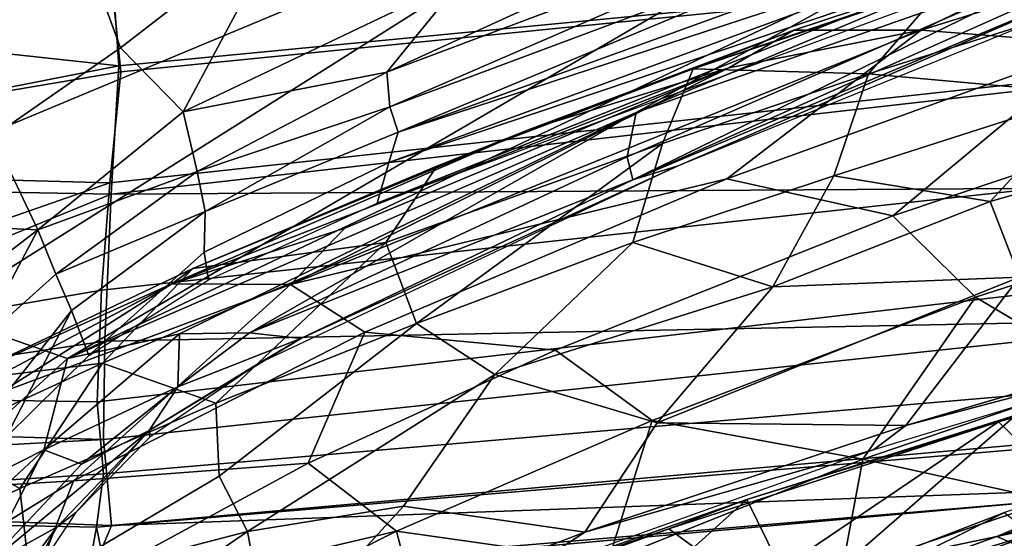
# Model space of a CAD drawing. Header units: millimetres. Extents: x -320 to 320, y -487 to 330.
# Tile 104 of 188: x -174 to -137, y 181 to 201. Entities that reach past the tile are written whole.
import ezdxf

# ---------------------------------------------------------------- set-up
doc = ezdxf.new("R2010")
doc.units = ezdxf.units.MM
doc.layers.add('Layer 01', color=7, linetype='Continuous', true_color=0x000000)

msp = doc.modelspace()

# ---------------------------------------------------------------- linework, layer by layer
at = {"layer": 'Layer 01'}
for points in [[(-150.169, 210.629, 568.314), (-148.921, 207.287, 567.362), (-180.657, 194.038, 577.973), (-174.52, 201.606, 576.67)], [(-136.568, 207.489, 606.35), (-134.419, 210.383, 605.911), (-160.032, 198.664, 613.62)], [(-134.419, 210.383, 605.911), (-157.131, 202.241, 612.762), (-160.032, 198.664, 613.62)], [(-160.032, 198.664, 613.62), (-159.929, 197.355, 613.184), (-136.568, 207.489, 606.35)], [(-134.431, 206.882, 605.378), (-136.568, 207.489, 606.35), (-159.929, 197.355, 613.184)], [(-177.115, 189.495, 576.169), (-180.657, 194.038, 577.973), (-148.921, 207.287, 567.362)], [(-139.931, 206.625, 563.95), (-172.18, 187.783, 574.323), (-177.115, 189.495, 576.169), (-148.921, 207.287, 567.362)], [(-170.59, 204.245, 779.922), (-127.314, 207.187, 780.009), (-127.312, 203.057, 763.158), (-170.233, 198.908, 758.106)], [(-132.518, 203.444, 562.614), (-150.561, 197.128, 567.46), (-126.557, 207.176, 559.534)], [(-139.263, 203.398, 563.52), (-126.557, 207.176, 559.534), (-150.561, 197.128, 567.46)], [(-170.7, 203.996, 783.062), (-170.15, 198.678, 761.391), (-127.676, 202.926, 766.984), (-127.608, 206.983, 783.347)], [(-134.431, 206.882, 605.378), (-159.929, 197.355, 613.184), (-159.608, 196.386, 612.289)], [(-134.049, 205.632, 604.453), (-134.431, 206.882, 605.378), (-159.608, 196.386, 612.289)], [(-179.813, 201.437, 620.258), (-175.005, 196.233, 619.816), (-170.165, 199.593, 617.216), (-172.622, 206.309, 616.897)], [(-163.881, 204.458, 614.642), (-172.622, 206.309, 616.897), (-170.165, 199.593, 617.216)], [(-139.931, 206.625, 563.95), (-139.263, 203.398, 563.52), (-172.18, 187.783, 574.323)], [(-133.292, 205.022, 603.091), (-134.049, 205.632, 604.453), (-159.608, 196.386, 612.289)], [(-159.608, 196.386, 612.289), (-159.957, 195.231, 610.769), (-133.292, 205.022, 603.091)], [(-136.986, 202.985, 602.561), (-133.292, 205.022, 603.091), (-159.957, 195.231, 610.769)], [(-144.567, 200.266, 438.973), (-129.799, 205.145, 432.458), (-148.389, 198.795, 436.234)], [(-138.789, 202.02, 431.804), (-148.389, 198.795, 436.234), (-129.799, 205.145, 432.458)], [(-139.724, 200.261, 443.056), (-129.799, 205.145, 432.458), (-144.567, 200.266, 438.973)], [(-139.724, 200.261, 443.056), (-124.176, 205.131, 436.82), (-129.799, 205.145, 432.458)], [(-139.724, 200.261, 443.056), (-132.958, 199.734, 446.422), (-124.176, 205.131, 436.82)], [(-167.781, 197.16, 616.596), (-163.881, 204.458, 614.642), (-170.165, 199.593, 617.216)], [(-163.881, 204.458, 614.642), (-167.781, 197.16, 616.596), (-157.131, 202.241, 612.762)], [(-192.507, 195.313, 583.733), (-184.977, 200.761, 583.148), (-173.922, 204.166, 577.448)], [(-191.076, 193.852, 581.99), (-192.507, 195.313, 583.733), (-173.922, 204.166, 577.448)], [(-170.59, 204.245, 779.922), (-170.233, 198.908, 758.106), (-191.866, 201.258, 774.935)], [(-191.076, 193.852, 581.99), (-173.922, 204.166, 577.448), (-174.52, 201.606, 576.67)], [(-131.983, 202.442, 564.82), (-126.306, 204.297, 565.53), (-148.957, 195.102, 572.91)], [(-170.15, 198.678, 761.391), (-170.7, 203.996, 783.062), (-192.919, 201.631, 780.903), (-191.733, 195.034, 753.894)], [(-150.561, 197.128, 567.46), (-172.18, 187.783, 574.323), (-139.263, 203.398, 563.52)], [(-132.518, 203.444, 562.614), (-150.683, 194.579, 570.582), (-150.895, 195.451, 568.838)], [(-132.518, 203.444, 562.614), (-150.895, 195.451, 568.838), (-150.561, 197.128, 567.46)], [(-132.518, 203.444, 562.614), (-134.701, 201.706, 564.634), (-150.683, 194.579, 570.582)], [(-127.66, 199.13, 750.969), (-127.676, 202.926, 766.984), (-170.15, 198.678, 761.391), (-170.572, 194.457, 744.016)], [(-170.233, 198.908, 758.106), (-127.312, 203.057, 763.158), (-127.523, 198.916, 745.639), (-170.518, 194.033, 737.903)], [(-160.404, 193.691, 607.632), (-136.986, 202.985, 602.561), (-159.957, 195.231, 610.769)], [(-137.034, 202.286, 600.464), (-136.986, 202.985, 602.561), (-160.404, 193.691, 607.632)], [(-157.131, 202.241, 612.762), (-167.781, 197.16, 616.596), (-160.032, 198.664, 613.62)], [(-148.957, 195.102, 572.91), (-150.683, 194.579, 570.582), (-131.983, 202.442, 564.82)], [(-134.701, 201.706, 564.634), (-131.983, 202.442, 564.82), (-150.683, 194.579, 570.582)], [(-141.722, 198.603, 429.946), (-148.389, 198.795, 436.234), (-138.789, 202.02, 431.804)], [(-133.801, 201.091, 426.759), (-141.722, 198.603, 429.946), (-138.789, 202.02, 431.804)], [(-170.233, 198.908, 758.106), (-192.962, 194.446, 747.778), (-191.866, 201.258, 774.935)], [(-133.307, 197.839, 424.329), (-141.722, 198.603, 429.946), (-133.801, 201.091, 426.759)], [(-147.114, 194.616, 453.852), (-139.724, 200.261, 443.056), (-163.703, 190.599, 457.813)], [(-147.033, 198.833, 442.883), (-163.703, 190.599, 457.813), (-139.724, 200.261, 443.056)], [(-147.033, 198.833, 442.883), (-144.567, 200.266, 438.973), (-154.631, 196.491, 444.381)], [(-154.631, 196.491, 444.381), (-144.567, 200.266, 438.973), (-148.389, 198.795, 436.234)], [(-147.114, 194.616, 453.852), (-132.958, 199.734, 446.422), (-139.724, 200.261, 443.056)], [(-144.567, 200.266, 438.973), (-147.033, 198.833, 442.883), (-139.724, 200.261, 443.056)], [(-170.165, 199.593, 617.216), (-175.005, 196.233, 619.816), (-173.312, 192.672, 619.865), (-167.781, 197.16, 616.596)], [(-147.114, 194.616, 453.852), (-140.795, 193.198, 456.91), (-132.958, 199.734, 446.422)], [(-132.958, 199.734, 446.422), (-140.795, 193.198, 456.91), (-127.373, 197.699, 450.473)], [(-170.233, 198.908, 758.106), (-170.518, 194.033, 737.903), (-192.962, 194.446, 747.778)], [(-127.828, 195.054, 733.435), (-127.66, 199.13, 750.969), (-170.572, 194.457, 744.016), (-170.892, 190.378, 727)], [(-127.523, 198.916, 745.639), (-127.982, 194.29, 725.648), (-170.518, 194.033, 737.903)], [(-168.206, 190.623, 453.723), (-161.635, 192.74, 452.392), (-147.033, 198.833, 442.883)], [(-154.631, 196.491, 444.381), (-168.206, 190.623, 453.723), (-147.033, 198.833, 442.883)], [(-161.635, 192.74, 452.392), (-163.703, 190.599, 457.813), (-147.033, 198.833, 442.883)], [(-160.073, 192.195, 439.66), (-158.142, 195.094, 441.743), (-148.389, 198.795, 436.234), (-149.559, 195.959, 433.674)], [(-154.631, 196.491, 444.381), (-148.389, 198.795, 436.234), (-158.142, 195.094, 441.743)], [(-141.722, 198.603, 429.946), (-149.559, 195.959, 433.674), (-148.389, 198.795, 436.234)], [(-170.572, 194.457, 744.016), (-170.15, 198.678, 761.391), (-191.733, 195.034, 753.894)], [(-160.032, 198.664, 613.62), (-167.781, 197.16, 616.596), (-167.253, 194.891, 616.309)], [(-159.929, 197.355, 613.184), (-160.032, 198.664, 613.62), (-167.253, 194.891, 616.309)], [(-141.722, 198.603, 429.946), (-143.039, 194.731, 428.244), (-150.686, 192.186, 431.863), (-149.559, 195.959, 433.674)], [(-141.722, 198.603, 429.946), (-133.307, 197.839, 424.329), (-143.039, 194.731, 428.244)], [(-133.307, 197.839, 424.329), (-137.093, 193.75, 424.47), (-143.039, 194.731, 428.244)], [(-124.651, 194.296, 454.842), (-127.373, 197.699, 450.473), (-140.795, 193.198, 456.91), (-137.661, 190.108, 460.97)], [(-133.307, 197.839, 424.329), (-126.728, 196.714, 420.763), (-137.093, 193.75, 424.47)], [(-167.253, 194.891, 616.309), (-166.942, 193.371, 615.309), (-159.929, 197.355, 613.184)], [(-166.942, 193.371, 615.309), (-159.608, 196.386, 612.289), (-159.929, 197.355, 613.184)], [(-167.781, 197.16, 616.596), (-173.312, 192.672, 619.865), (-167.253, 194.891, 616.309)], [(-172.18, 187.783, 574.323), (-150.561, 197.128, 567.46), (-167.92, 188.717, 573.211)], [(-150.561, 197.128, 567.46), (-165.264, 188.754, 573.383), (-167.92, 188.717, 573.211)], [(-165.264, 188.754, 573.383), (-150.561, 197.128, 567.46), (-150.895, 195.451, 568.838)], [(-126.728, 196.714, 420.763), (-135.982, 190.867, 423.295), (-137.093, 193.75, 424.47)], [(-173.312, 192.672, 619.865), (-175.005, 196.233, 619.816), (-178.134, 192.901, 622.655)], [(-168.206, 190.623, 453.723), (-154.631, 196.491, 444.381), (-167.41, 191.207, 448.031)], [(-154.631, 196.491, 444.381), (-158.142, 195.094, 441.743), (-167.41, 191.207, 448.031)], [(-159.608, 196.386, 612.289), (-166.942, 193.371, 615.309), (-166.987, 191.818, 613.257), (-159.957, 195.231, 610.769)], [(-149.559, 195.959, 433.674), (-158.906, 189.113, 436.273), (-160.073, 192.195, 439.66)], [(-149.559, 195.959, 433.674), (-150.686, 192.186, 431.863), (-158.906, 189.113, 436.273)], [(-150.895, 195.451, 568.838), (-150.683, 194.579, 570.582), (-165.264, 188.754, 573.383)], [(-128.161, 191.114, 716.172), (-127.828, 195.054, 733.435), (-170.892, 190.378, 727), (-171.055, 186.131, 708.989)], [(-160.073, 192.195, 439.66), (-167.41, 191.207, 448.031), (-158.142, 195.094, 441.743)], [(-166.987, 191.818, 613.257), (-166.813, 190.765, 610.377), (-160.404, 193.691, 607.632), (-159.957, 195.231, 610.769)], [(-164.912, 187.584, 578.168), (-163.304, 188.539, 575.1), (-148.957, 195.102, 572.91)], [(-148.957, 195.102, 572.91), (-163.304, 188.539, 575.1), (-150.683, 194.579, 570.582)], [(-191.733, 195.034, 753.894), (-206.929, 187.774, 730.347), (-193.447, 186.491, 719.464), (-170.572, 194.457, 744.016)], [(-172.617, 190.987, 619.215), (-167.253, 194.891, 616.309), (-173.312, 192.672, 619.865)], [(-166.942, 193.371, 615.309), (-167.253, 194.891, 616.309), (-172.617, 190.987, 619.215)], [(-143.039, 194.731, 428.244), (-145.366, 190.499, 427.739), (-150.686, 192.186, 431.863)], [(-143.039, 194.731, 428.244), (-137.093, 193.75, 424.47), (-145.366, 190.499, 427.739)], [(-192.962, 194.446, 747.778), (-170.518, 194.033, 737.903), (-191.812, 185.303, 709.64), (-207.614, 188.995, 731.426)], [(-170.892, 190.378, 727), (-170.572, 194.457, 744.016), (-193.447, 186.491, 719.464)], [(-150.683, 194.579, 570.582), (-163.304, 188.539, 575.1), (-165.264, 188.754, 573.383)], [(-160.871, 188.781, 463.381), (-147.114, 194.616, 453.852), (-163.703, 190.599, 457.813)], [(-140.795, 193.198, 456.91), (-147.114, 194.616, 453.852), (-160.871, 188.781, 463.381), (-153.63, 188.091, 465.379)], [(-121.261, 190.608, 458.25), (-124.651, 194.296, 454.842), (-137.661, 190.108, 460.97), (-132.62, 187.123, 463.448)], [(-170.518, 194.033, 737.903), (-170.763, 188.438, 714.3), (-191.812, 185.303, 709.64)], [(-127.982, 194.29, 725.648), (-127.883, 189.284, 703.382), (-170.763, 188.438, 714.3), (-170.518, 194.033, 737.903)], [(-145.366, 190.499, 427.739), (-137.093, 193.75, 424.47), (-135.982, 190.867, 423.295)], [(-172.617, 190.987, 619.215), (-172.026, 189.604, 617.528), (-166.942, 193.371, 615.309)], [(-166.987, 191.818, 613.257), (-166.942, 193.371, 615.309), (-172.026, 189.604, 617.528), (-171.37, 187.89, 613.593)], [(-137.661, 190.108, 460.97), (-140.795, 193.198, 456.91), (-153.63, 188.091, 465.379), (-149.943, 185.417, 469.016)], [(-173.312, 192.672, 619.865), (-178.134, 192.901, 622.655), (-176.957, 189.871, 623.58)], [(-173.312, 192.672, 619.865), (-176.957, 189.871, 623.58), (-175.621, 188.305, 622.554)], [(-172.617, 190.987, 619.215), (-173.312, 192.672, 619.865), (-175.621, 188.305, 622.554)], [(-168.206, 190.623, 453.723), (-163.703, 190.599, 457.813), (-161.635, 192.74, 452.392)], [(-160.073, 192.195, 439.66), (-170.854, 187.608, 447.113), (-167.41, 191.207, 448.031)], [(-166.536, 186.083, 441.077), (-170.854, 187.608, 447.113), (-160.073, 192.195, 439.66)], [(-160.073, 192.195, 439.66), (-158.906, 189.113, 436.273), (-166.536, 186.083, 441.077)], [(-150.686, 192.186, 431.863), (-155.929, 187.167, 433.025), (-158.906, 189.113, 436.273)], [(-150.686, 192.186, 431.863), (-145.366, 190.499, 427.739), (-155.929, 187.167, 433.025)], [(-166.813, 190.765, 610.377), (-166.987, 191.818, 613.257), (-171.37, 187.89, 613.593)], [(-176.427, 186.92, 455.49), (-167.41, 191.207, 448.031), (-170.854, 187.608, 447.113)], [(-168.206, 190.623, 453.723), (-167.41, 191.207, 448.031), (-176.427, 186.92, 455.49)], [(-175.621, 188.305, 622.554), (-175.289, 185.471, 620.412), (-172.026, 189.604, 617.528), (-172.617, 190.987, 619.215)], [(-171.055, 186.131, 708.989), (-170.811, 183.389, 697.572), (-128.331, 187.05, 698.166), (-128.161, 191.114, 716.172)], [(-168.206, 190.623, 453.723), (-181.055, 183.815, 465.737), (-174.738, 186.469, 462.855)], [(-176.427, 186.92, 455.49), (-181.055, 183.815, 465.737), (-168.206, 190.623, 453.723)], [(-163.703, 190.599, 457.813), (-174.738, 186.469, 462.855), (-178.385, 182.745, 471.873), (-171.95, 183.133, 473.794)], [(-174.738, 186.469, 462.855), (-163.703, 190.599, 457.813), (-168.206, 190.623, 453.723)], [(-171.95, 183.133, 473.794), (-160.871, 188.781, 463.381), (-163.703, 190.599, 457.813)], [(-135.982, 190.867, 423.295), (-140.307, 185.233, 424.708), (-149.758, 185.336, 429.07)], [(-145.366, 190.499, 427.739), (-135.982, 190.867, 423.295), (-149.758, 185.336, 429.07)], [(-128.318, 188.761, 420.222), (-140.307, 185.233, 424.708), (-135.982, 190.867, 423.295)], [(-171.055, 186.131, 708.989), (-170.892, 190.378, 727), (-193.447, 186.491, 719.464)], [(-149.758, 185.336, 429.07), (-155.929, 187.167, 433.025), (-145.366, 190.499, 427.739)], [(-149.943, 185.417, 469.016), (-141.934, 183.958, 468.8), (-137.661, 190.108, 460.97)], [(-137.661, 190.108, 460.97), (-141.934, 183.958, 468.8), (-132.62, 187.123, 463.448)], [(-136.784, 185.369, 423.288), (-124.057, 188.919, 418.894), (-120.674, 189.886, 416.78), (-136.123, 185.628, 421.99)], [(-172.18, 187.783, 574.323), (-179.583, 181.01, 575.918), (-177.115, 189.495, 576.169)], [(-175.289, 185.471, 620.412), (-174.529, 184.772, 617.07), (-172.026, 189.604, 617.528)], [(-172.026, 189.604, 617.528), (-174.529, 184.772, 617.07), (-171.37, 187.89, 613.593)], [(-170.815, 184.701, 698.676), (-170.763, 188.438, 714.3), (-127.883, 189.284, 703.382)], [(-128.202, 185.195, 685.573), (-170.508, 181.431, 685.732), (-170.815, 184.701, 698.676), (-127.883, 189.284, 703.382)], [(-166.536, 186.083, 441.077), (-158.906, 189.113, 436.273), (-166.415, 183.303, 439.419)], [(-155.929, 187.167, 433.025), (-165.338, 181.207, 437.868), (-166.415, 183.303, 439.419), (-158.906, 189.113, 436.273)], [(-173.073, 184.307, 574.863), (-167.92, 188.717, 573.211), (-167.987, 186.701, 574.58)], [(-173.073, 184.307, 574.863), (-172.18, 187.783, 574.323), (-167.92, 188.717, 573.211)], [(-171.95, 183.133, 473.794), (-163.027, 183.802, 473.308), (-160.871, 188.781, 463.381)], [(-167.92, 188.717, 573.211), (-165.264, 188.754, 573.383), (-167.987, 186.701, 574.58)], [(-165.264, 188.754, 573.383), (-163.304, 188.539, 575.1), (-167.987, 186.701, 574.58)], [(-160.871, 188.781, 463.381), (-163.027, 183.802, 473.308), (-153.63, 188.091, 465.379)], [(-140.307, 185.233, 424.708), (-126.656, 188.83, 424.44), (-141.533, 184.308, 430.046)], [(-140.307, 185.233, 424.708), (-128.318, 188.761, 420.222), (-126.656, 188.83, 424.44)], [(-124.057, 188.919, 418.894), (-136.784, 185.369, 423.288), (-132.251, 180.993, 421.787)], [(-170.763, 188.438, 714.3), (-170.815, 184.701, 698.676), (-191.812, 185.303, 709.64)], [(-169.073, 185.046, 577.153), (-163.304, 188.539, 575.1), (-164.912, 187.584, 578.168)], [(-167.987, 186.701, 574.58), (-163.304, 188.539, 575.1), (-169.073, 185.046, 577.153)], [(-149.943, 185.417, 469.016), (-153.63, 188.091, 465.379), (-163.027, 183.802, 473.308), (-159.671, 181.212, 477.178)], [(-179.583, 181.01, 575.918), (-172.18, 187.783, 574.323), (-173.073, 184.307, 574.863)], [(-170.854, 187.608, 447.113), (-177.243, 184.661, 452.477), (-176.427, 186.92, 455.49)], [(-170.854, 187.608, 447.113), (-173.993, 182.832, 446.421), (-177.243, 184.661, 452.477)], [(-170.854, 187.608, 447.113), (-166.536, 186.083, 441.077), (-173.993, 182.832, 446.421)], [(-169.049, 184.786, 579.311), (-169.073, 185.046, 577.153), (-164.912, 187.584, 578.168)], [(-170.811, 183.389, 697.572), (-171.072, 181.36, 689.675), (-128.406, 184.968, 689.115), (-128.331, 187.05, 698.166)], [(-165.338, 181.207, 437.868), (-155.929, 187.167, 433.025), (-159.41, 182.163, 434.144)], [(-159.41, 182.163, 434.144), (-155.929, 187.167, 433.025), (-149.758, 185.336, 429.07), (-152.512, 181.17, 430.234)], [(-132.62, 187.123, 463.448), (-141.934, 183.958, 468.8), (-133.039, 182.004, 467.957)], [(-194.936, 181.831, 701.19), (-170.811, 183.389, 697.572), (-171.055, 186.131, 708.989), (-193.447, 186.491, 719.464)], [(-173.073, 184.307, 574.863), (-167.987, 186.701, 574.58), (-171.652, 183.766, 575.825)], [(-171.652, 183.766, 575.825), (-167.987, 186.701, 574.58), (-169.073, 185.046, 577.153)], [(-166.536, 186.083, 441.077), (-166.415, 183.303, 439.419), (-173.574, 179.058, 443.725), (-173.993, 182.832, 446.421)], [(-159.671, 181.212, 477.178), (-151.628, 180.077, 476.077), (-149.943, 185.417, 469.016)], [(-140.307, 185.233, 424.708), (-152.512, 181.17, 430.234), (-149.758, 185.336, 429.07)], [(-149.943, 185.417, 469.016), (-151.628, 180.077, 476.077), (-141.934, 183.958, 468.8)], [(-146.354, 182.419, 426.249), (-149.314, 181.298, 428.694), (-136.784, 185.369, 423.288)], [(-149.314, 181.298, 428.694), (-146.183, 179.009, 427.265), (-136.784, 185.369, 423.288)], [(-136.123, 185.628, 421.99), (-146.354, 182.419, 426.249), (-136.784, 185.369, 423.288)], [(-144.386, 178.423, 425.442), (-146.354, 182.419, 426.249), (-136.123, 185.628, 421.99)], [(-146.183, 179.009, 427.265), (-143.535, 176.849, 426.523), (-132.251, 180.993, 421.787), (-136.784, 185.369, 423.288)], [(-130.202, 182.695, 419.892), (-144.386, 178.423, 425.442), (-136.123, 185.628, 421.99)], [(-206.577, 182.751, 705.745), (-191.812, 185.303, 709.64), (-170.815, 184.701, 698.676)], [(-175.341, 179.845, 576.272), (-171.652, 183.766, 575.825), (-169.073, 185.046, 577.153)], [(-175.341, 179.845, 576.272), (-169.073, 185.046, 577.153), (-172.589, 181.369, 577.985)], [(-171.863, 181.924, 579.774), (-172.589, 181.369, 577.985), (-169.073, 185.046, 577.153)], [(-169.073, 185.046, 577.153), (-169.049, 184.786, 579.311), (-171.863, 181.924, 579.774)], [(-128.504, 182.917, 680.41), (-128.406, 184.968, 689.115), (-171.072, 181.36, 689.675), (-170.656, 179.34, 681.847)], [(-128.202, 185.195, 685.573), (-128.168, 182.972, 676.194), (-170.508, 181.431, 685.732)], [(-152.512, 181.17, 430.234), (-140.307, 185.233, 424.708), (-141.533, 184.308, 430.046)], [(-136.844, 181.017, 377.498), (-122.971, 183.99, 381.253), (-122.629, 185.305, 376.181)], [(-128.754, 184.432, 369.27), (-136.844, 181.017, 377.498), (-122.629, 185.305, 376.181)], [(-170.815, 184.701, 698.676), (-170.508, 181.431, 685.732), (-206.577, 182.751, 705.745)], [(-177.243, 184.661, 452.477), (-173.993, 182.832, 446.421), (-180.706, 179.601, 451.923)], [(-177.774, 179.936, 575.616), (-179.583, 181.01, 575.918), (-173.073, 184.307, 574.863)], [(-177.774, 179.936, 575.616), (-173.073, 184.307, 574.863), (-175.341, 179.845, 576.272)], [(-175.341, 179.845, 576.272), (-173.073, 184.307, 574.863), (-171.652, 183.766, 575.825)], [(-155.265, 179.38, 436.732), (-152.512, 181.17, 430.234), (-141.533, 184.308, 430.046)], [(-142.035, 179.923, 370.486), (-128.754, 184.432, 369.27), (-136.553, 181.925, 350.767), (-150.188, 176.663, 352.413)], [(-142.035, 179.923, 370.486), (-136.844, 181.017, 377.498), (-128.754, 184.432, 369.27)], [(-142.993, 178.339, 474.314), (-141.934, 183.958, 468.8), (-151.628, 180.077, 476.077)], [(-141.934, 183.958, 468.8), (-142.993, 178.339, 474.314), (-133.039, 182.004, 467.957)], [(-136.844, 181.017, 377.498), (-135.084, 180.257, 382.584), (-122.971, 183.99, 381.253)], [(-173.993, 177.851, 485.626), (-159.671, 181.212, 477.178), (-163.027, 183.802, 473.308)], [(-171.95, 183.133, 473.794), (-173.993, 177.851, 485.626), (-163.027, 183.802, 473.308)], [(-171.072, 181.36, 689.675), (-170.811, 183.389, 697.572), (-194.936, 181.831, 701.19)], [(-182.687, 176.504, 487.247), (-173.993, 177.851, 485.626), (-171.95, 183.133, 473.794)], [(-182.687, 176.504, 487.247), (-171.95, 183.133, 473.794), (-178.385, 182.745, 471.873)], [(-165.338, 181.207, 437.868), (-173.574, 179.058, 443.725), (-166.415, 183.303, 439.419)], [(-212.75, 179.582, 696.836), (-206.577, 182.751, 705.745), (-171.495, 179.078, 677.299), (-190.612, 175.314, 672.373)], [(-171.495, 179.078, 677.299), (-206.577, 182.751, 705.745), (-170.508, 181.431, 685.732)], [(-173.993, 182.832, 446.421), (-173.574, 179.058, 443.725), (-181.896, 175.874, 450.678), (-180.706, 179.601, 451.923)], [(-171.495, 179.078, 677.299), (-170.508, 181.431, 685.732), (-128.168, 182.972, 676.194)], [(-171.495, 179.078, 677.299), (-128.168, 182.972, 676.194), (-128.311, 180.859, 667.45), (-170.934, 176.894, 669.077)], [(-128.624, 180.87, 671.88), (-128.504, 182.917, 680.41), (-170.656, 179.34, 681.847)], [(-144.386, 178.423, 425.442), (-130.202, 182.695, 419.892), (-136.155, 178.904, 422.501)], [(-146.354, 182.419, 426.249), (-157.891, 178.385, 431.894), (-149.314, 181.298, 428.694)], [(-154.558, 175.002, 430.25), (-157.891, 178.385, 431.894), (-146.354, 182.419, 426.249)], [(-146.354, 182.419, 426.249), (-144.386, 178.423, 425.442), (-154.558, 175.002, 430.25)], [(-165.338, 181.207, 437.868), (-159.41, 182.163, 434.144), (-164.483, 176.609, 436.787)], [(-152.512, 181.17, 430.234), (-164.483, 176.609, 436.787), (-159.41, 182.163, 434.144)], [(-134.569, 179.852, 469.753), (-133.039, 182.004, 467.957), (-142.993, 178.339, 474.314)], [(-212.697, 177.688, 693.843), (-194.696, 174.328, 674.41), (-171.839, 177.161, 674.249), (-194.936, 181.831, 701.19)], [(-171.072, 181.36, 689.675), (-194.936, 181.831, 701.19), (-171.839, 177.161, 674.249)], [(-174.359, 178.17, 579.788), (-172.589, 181.369, 577.985), (-171.863, 181.924, 579.774)], [(-149.372, 175.531, 349.894), (-150.188, 176.663, 352.413), (-136.553, 181.925, 350.767)], [(-149.372, 175.531, 349.894), (-136.553, 181.925, 350.767), (-135.269, 180.892, 348.215)], [(-175.341, 179.845, 576.272), (-172.589, 181.369, 577.985), (-175.79, 177.127, 577.679)], [(-175.79, 177.127, 577.679), (-172.589, 181.369, 577.985), (-174.359, 178.17, 579.788)], [(-174.946, 174.627, 443.82), (-173.574, 179.058, 443.725), (-165.338, 181.207, 437.868)], [(-165.338, 181.207, 437.868), (-164.483, 176.609, 436.787), (-174.946, 174.627, 443.82)], [(-173.993, 177.851, 485.626), (-171.105, 175.454, 490.011), (-159.671, 181.212, 477.178)], [(-170.656, 179.34, 681.847), (-171.072, 181.36, 689.675), (-171.839, 177.161, 674.249)], [(-171.105, 175.454, 490.011), (-158.578, 177.027, 482.635), (-159.671, 181.212, 477.178)], [(-157.891, 178.385, 431.894), (-161.209, 176.951, 434.873), (-149.314, 181.298, 428.694)], [(-161.209, 176.951, 434.873), (-146.183, 179.009, 427.265), (-149.314, 181.298, 428.694)], [(-159.671, 181.212, 477.178), (-158.578, 177.027, 482.635), (-151.628, 180.077, 476.077)], [(-164.483, 176.609, 436.787), (-152.512, 181.17, 430.234), (-155.265, 179.38, 436.732)], [(-136.844, 181.017, 377.498), (-150.18, 176.172, 376.378), (-149.825, 174.565, 384.213), (-135.084, 180.257, 382.584)], [(-150.18, 176.172, 376.378), (-136.844, 181.017, 377.498), (-142.035, 179.923, 370.486)], [(-132.251, 180.993, 421.787), (-143.535, 176.849, 426.523), (-129.685, 179.454, 422.265)]]:
    msp.add_3dface(points, dxfattribs=at)

doc.saveas('drawing.dxf')
